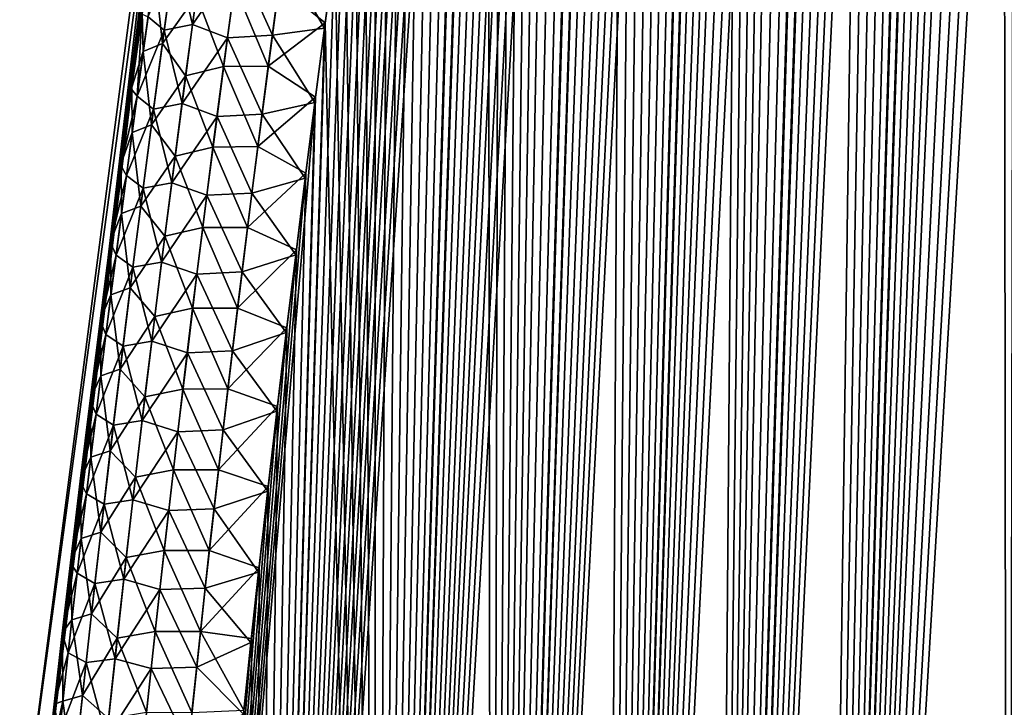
# Model space of a CAD drawing. Header units: metres. Extents: x -109 to 109, y -505 to 40.
# Tile 39 of 256: x -100.93 to -96.05, y -92.91 to -89.51. Entities that reach past the tile are written whole.
import ezdxf

# ---------------------------------------------------------------- set-up
doc = ezdxf.new("R2010")
doc.units = ezdxf.units.M
doc.layers.add('solid_K244224000C74', color=7, linetype='CONTINUOUS')

msp = doc.modelspace()

# ---------------------------------------------------------------- linework, layer by layer
at = {"layer": 'solid_K244224000C74'}
for points in [[(-96.988808, -102.20826, -6.254889), (-95.26812, -71.481415, -6.545338), (-95.148346, -71.187218, -6.66485)], [(-96.031097, -102.51619, -7.285695), (-96.988808, -102.20826, -6.254889), (-95.148346, -71.187218, -6.66485)], [(-96.988808, -102.20826, -6.254889), (-95.390045, -71.792046, -6.426598), (-95.26812, -71.481415, -6.545338)], [(-96.988808, -102.20826, -6.254889), (-95.51413, -72.119194, -6.308656), (-95.390045, -71.792046, -6.426598)], [(-96.988808, -102.20826, -6.254889), (-95.640358, -72.464127, -6.19162), (-95.51413, -72.119194, -6.308656)], [(-96.988808, -102.20826, -6.254889), (-95.725716, -72.703705, -6.114092), (-95.640358, -72.464127, -6.19162)], [(-96.988808, -102.20826, -6.254889), (-95.812019, -72.951195, -6.036984), (-95.725716, -72.703705, -6.114092)], [(-96.988808, -102.20826, -6.254889), (-95.899269, -73.207077, -5.960338), (-95.812019, -72.951195, -6.036984)], [(-96.988808, -102.20826, -6.254889), (-95.987465, -73.471664, -5.884181), (-95.899269, -73.207077, -5.960338)], [(-96.030968, -102.516228, 7.285848), (-95.977821, -73.442108, 5.892431), (-96.066994, -73.714752, 5.816589)], [(-96.988808, -102.20826, -6.254889), (-96.076614, -73.744446, -5.80848), (-95.987465, -73.471664, -5.884181)], [(-96.988808, -102.20826, -6.254889), (-96.166702, -74.025803, -5.733275), (-96.076614, -73.744446, -5.80848)], [(-96.988739, -102.208282, 6.254954), (-96.066994, -73.714752, 5.816589), (-96.15712, -73.995773, 5.741221)], [(-96.988739, -102.208282, 6.254954), (-96.030968, -102.516228, 7.285848), (-96.066994, -73.714752, 5.816589)], [(-96.988739, -102.208282, 6.254954), (-96.15712, -73.995773, 5.741221), (-96.248192, -74.285599, 5.66637)], [(-97.500847, -102.013214, -5.76339), (-96.257713, -74.316315, -5.658618), (-96.166702, -74.025803, -5.733275)], [(-96.988808, -102.20826, -6.254889), (-97.500847, -102.013214, -5.76339), (-96.166702, -74.025803, -5.733275)], [(-96.988739, -102.208282, 6.254954), (-96.248192, -74.285599, 5.66637), (-96.340172, -74.584801, 5.592089)], [(-97.500847, -102.013214, -5.76339), (-96.349632, -74.616302, -5.584541), (-96.257713, -74.316315, -5.658618)], [(-96.988739, -102.208282, 6.254954), (-96.340172, -74.584801, 5.592089), (-96.433067, -74.893669, 5.518404)], [(-97.500847, -102.013214, -5.76339), (-96.44249, -74.925179, -5.510996), (-96.349632, -74.616302, -5.584541)], [(-97.500847, -102.013214, -5.76339), (-96.536255, -75.243423, -5.438037), (-96.44249, -74.925179, -5.510996)], [(-96.988739, -102.208282, 6.254954), (-96.433067, -74.893669, 5.518404), (-96.526894, -75.211632, 5.44527)], [(-96.988739, -102.208282, 6.254954), (-96.526894, -75.211632, 5.44527), (-96.62162, -75.539253, 5.37275)], [(-97.500847, -102.013214, -5.76339), (-96.630882, -75.571693, -5.365734), (-96.536255, -75.243423, -5.438037)], [(-97.500809, -102.013229, 5.763428), (-96.62162, -75.539253, 5.37275), (-96.717201, -75.87722, 5.300917)], [(-97.500809, -102.013229, 5.763428), (-96.988739, -102.208282, 6.254954), (-96.62162, -75.539253, 5.37275)], [(-97.500847, -102.013214, -5.76339), (-96.726364, -75.910324, -5.29412), (-96.630882, -75.571693, -5.365734)], [(-97.500809, -102.013229, 5.763428), (-96.717201, -75.87722, 5.300917), (-96.813637, -76.22567, 5.229785)], [(-98.034813, -101.790199, -5.28903), (-96.822739, -76.258659, -5.22313), (-96.726364, -75.910324, -5.29412)], [(-97.500847, -102.013214, -5.76339), (-98.034813, -101.790199, -5.28903), (-96.726364, -75.910324, -5.29412)], [(-97.500809, -102.013229, 5.763428), (-96.813637, -76.22567, 5.229785), (-96.91095, -76.584076, 5.159302)], [(-98.034813, -101.790199, -5.28903), (-96.919952, -76.617279, -5.152838), (-96.822739, -76.258659, -5.22313)], [(-97.500809, -102.013229, 5.763428), (-96.91095, -76.584076, 5.159302), (-97.009087, -76.953148, 5.089557)], [(-98.034813, -101.790199, -5.28903), (-97.017944, -76.986931, -5.083333), (-96.919952, -76.617279, -5.152838)], [(-97.500809, -102.013229, 5.763428), (-97.009087, -76.953148, 5.089557), (-97.083183, -77.237419, 5.037791)], [(-98.034813, -101.790199, -5.28903), (-97.091919, -77.271721, -5.031758), (-97.017944, -76.986931, -5.083333)], [(-98.034813, -101.790199, -5.28903), (-97.166367, -77.562431, -4.980587), (-97.091919, -77.271721, -5.031758)], [(-97.500809, -102.013229, 5.763428), (-97.083183, -77.237419, 5.037791), (-97.157684, -77.528305, 4.986515)], [(-98.034813, -101.790199, -5.28903), (-97.241249, -77.859283, -4.929853), (-97.166367, -77.562431, -4.980587)], [(-97.500809, -102.013229, 5.763428), (-97.157684, -77.528305, 4.986515), (-97.232643, -77.825256, 4.935657)], [(-98.034813, -101.790199, -5.28903), (-97.316528, -78.162628, -4.879605), (-97.241249, -77.859283, -4.929853)], [(-97.500809, -102.013229, 5.763428), (-97.232643, -77.825256, 4.935657), (-97.308037, -78.128479, 4.88525)], [(-98.034782, -101.790215, 5.289052), (-97.308037, -78.128479, 4.88525), (-97.383804, -78.438362, 4.835347)], [(-98.034782, -101.790215, 5.289052), (-97.500809, -102.013229, 5.763428), (-97.308037, -78.128479, 4.88525)], [(-98.034813, -101.790199, -5.28903), (-97.392159, -78.472847, -4.829895), (-97.316528, -78.162628, -4.879605)], [(-98.034782, -101.790215, 5.289052), (-97.383804, -78.438362, 4.835347), (-97.459923, -78.75528, 4.786002)], [(-98.591003, -101.537849, -4.832366), (-97.468109, -78.79026, -4.780765), (-97.392159, -78.472847, -4.829895)], [(-98.034813, -101.790199, -5.28903), (-98.591003, -101.537849, -4.832366), (-97.392159, -78.472847, -4.829895)], [(-98.034782, -101.790215, 5.289052), (-97.459923, -78.75528, 4.786002), (-97.536331, -79.079536, 4.737253)], [(-98.591003, -101.537849, -4.832366), (-97.544434, -79.114326, -4.732133), (-97.468109, -78.79026, -4.780765)], [(-98.034782, -101.790215, 5.289052), (-97.536331, -79.079536, 4.737253), (-97.613129, -79.410515, 4.689007)], [(-98.591003, -101.537849, -4.832366), (-97.62114, -79.445038, -4.684001), (-97.544434, -79.114326, -4.732133)], [(-98.034782, -101.790215, 5.289052), (-97.613129, -79.410515, 4.689007), (-97.690277, -79.748337, 4.641285)], [(-98.591003, -101.537849, -4.832366), (-97.698166, -79.782822, -4.636436), (-97.62114, -79.445038, -4.684001)], [(-98.034782, -101.790215, 5.289052), (-97.690277, -79.748337, 4.641285), (-97.767715, -80.093445, 4.594158)], [(-98.591003, -101.537849, -4.832366), (-97.775436, -80.12809, -4.589502), (-97.698166, -79.782822, -4.636436)], [(-98.034782, -101.790215, 5.289052), (-97.767715, -80.093445, 4.594158), (-97.845383, -80.446259, 4.54769)], [(-98.591003, -101.537849, -4.832366), (-97.85289, -80.481262, -4.543261), (-97.775436, -80.12809, -4.589502)], [(-98.034782, -101.790215, 5.289052), (-97.845383, -80.446259, 4.54769), (-97.923195, -80.807205, 4.501945)], [(-98.591003, -101.537849, -4.832366), (-97.930573, -80.842079, -4.497661), (-97.85289, -80.481262, -4.543261)], [(-98.590981, -101.537857, 4.83238), (-97.923195, -80.807205, 4.501945), (-98.001259, -81.175697, 4.456818)], [(-98.590981, -101.537857, 4.83238), (-98.034782, -101.790215, 5.289052), (-97.923195, -80.807205, 4.501945)], [(-98.591003, -101.537849, -4.832366), (-98.008545, -81.210114, -4.452634), (-97.930573, -80.842079, -4.497661)], [(-98.590981, -101.537857, 4.83238), (-98.001259, -81.175697, 4.456818), (-98.079582, -81.551666, 4.4123)], [(-99.169128, -101.255699, -4.394562), (-98.086716, -81.585846, -4.408263), (-98.008545, -81.210114, -4.452634)], [(-98.591003, -101.537849, -4.832366), (-99.169128, -101.255699, -4.394562), (-98.008545, -81.210114, -4.452634)], [(-98.590981, -101.537857, 4.83238), (-98.079582, -81.551666, 4.4123), (-98.158051, -81.935623, 4.368479)], [(-99.169128, -101.255699, -4.394562), (-98.164993, -81.969772, -4.364633), (-98.086716, -81.585846, -4.408263)], [(-98.590981, -101.537857, 4.83238), (-98.158051, -81.935623, 4.368479), (-98.23658, -82.328072, 4.325442)], [(-99.169128, -101.255699, -4.394562), (-98.243286, -82.362373, -4.321824), (-98.164993, -81.969772, -4.364633)], [(-98.590981, -101.537857, 4.83238), (-98.23658, -82.328072, 4.325442), (-98.299377, -82.648476, 4.291633)], [(-99.169128, -101.255699, -4.394562), (-98.305901, -82.682838, -4.288184), (-98.243286, -82.362373, -4.321824)], [(-99.169128, -101.255699, -4.394562), (-98.368622, -83.008362, -4.254967), (-98.305901, -82.682838, -4.288184)], [(-98.590981, -101.537857, 4.83238), (-98.299377, -82.648476, 4.291633), (-98.362167, -82.974548, 4.258357)], [(-98.590981, -101.537857, 4.83238), (-98.362167, -82.974548, 4.258357), (-98.425049, -83.305771, 4.225512)], [(-99.169128, -101.255699, -4.394562), (-98.431404, -83.339127, -4.222207), (-98.368622, -83.008362, -4.254967)], [(-98.590981, -101.537857, 4.83238), (-98.425049, -83.305771, 4.225512), (-98.487968, -83.642387, 4.193148)], [(-99.169128, -101.255699, -4.394562), (-98.494179, -83.67543, -4.189962), (-98.431404, -83.339127, -4.222207)], [(-98.590981, -101.537857, 4.83238), (-98.487968, -83.642387, 4.193148), (-98.55085, -83.984711, 4.161323)], [(-99.169128, -101.255699, -4.394562), (-98.556885, -84.017555, -4.158285), (-98.494179, -83.67543, -4.189962)], [(-98.590981, -101.537857, 4.83238), (-98.55085, -83.984711, 4.161323), (-98.613632, -84.333031, 4.130094)], [(-99.169128, -101.255699, -4.394562), (-98.619453, -84.365791, -4.12723), (-98.556885, -84.017555, -4.158285)], [(-99.169113, -101.255707, 4.394574), (-98.613632, -84.333031, 4.130094), (-98.676224, -84.687645, 4.099514)], [(-99.169113, -101.255707, 4.394574), (-98.590981, -101.537857, 4.83238), (-98.613632, -84.333031, 4.130094)], [(-99.169128, -101.255699, -4.394562), (-98.681808, -84.720444, -4.096849), (-98.619453, -84.365791, -4.12723)], [(-99.169113, -101.255707, 4.394574), (-98.676224, -84.687645, 4.099514), (-98.738594, -85.048798, 4.069626)], [(-99.769524, -100.941902, -3.976326), (-98.744041, -85.081131, -4.067058), (-98.681808, -84.720444, -4.096849)], [(-99.169128, -101.255699, -4.394562), (-99.769524, -100.941902, -3.976326), (-98.681808, -84.720444, -4.096849)], [(-99.769524, -100.941902, -3.976326), (-98.806244, -85.447464, -4.037772), (-98.744041, -85.081131, -4.067058)], [(-99.169113, -101.255707, 4.394574), (-98.738594, -85.048798, 4.069626), (-98.80088, -85.415817, 4.040282)], [(-99.169113, -101.255707, 4.394574), (-98.80088, -85.415817, 4.040282), (-98.863098, -85.788704, 4.01148)], [(-99.769524, -100.941902, -3.976326), (-98.868324, -85.819794, -4.009064), (-98.806244, -85.447464, -4.037772)], [(-99.769524, -100.941902, -3.976326), (-98.919891, -86.134888, -3.985635), (-98.868324, -85.819794, -4.009064)], [(-99.169113, -101.255707, 4.394574), (-98.863098, -85.788704, 4.01148), (-98.925133, -86.167801, 3.983296)], [(-99.769524, -100.941902, -3.976326), (-98.971252, -86.454582, -3.962697), (-98.919891, -86.134888, -3.985635)], [(-99.169113, -101.255707, 4.394574), (-98.925133, -86.167801, 3.983296), (-98.986893, -86.553467, 3.955801)], [(-99.769524, -100.941902, -3.976326), (-99.022346, -86.779068, -3.940292), (-98.971252, -86.454582, -3.962697)], [(-99.169113, -101.255707, 4.394574), (-98.986893, -86.553467, 3.955801), (-99.048286, -86.946053, 3.92907)], [(-99.997498, -86.734787, -1.243415), (-100.841057, -93.62262, -2.09574), (-100.93364, -93.64727)], [(-99.997498, -86.734787, -1.243415), (-100.93364, -93.64727), (-100.030373, -86.734787)], [(-100.841057, -93.622604, 2.095736), (-100.030373, -86.734787), (-100.93364, -93.64727)], [(-99.997498, -86.734787, -1.243415), (-100.802246, -93.260963, -2.107699), (-100.841057, -93.62262, -2.09574)], [(-100.841057, -93.622604, 2.095736), (-99.997498, -86.734787, 1.243418), (-100.030373, -86.734787)], [(-100.841057, -93.622604, 2.095736), (-100.802017, -93.25885, 2.107768), (-99.997498, -86.734787, 1.243418)], [(-99.997498, -86.734787, -1.243415), (-100.762741, -92.903328, -2.12027), (-100.802246, -93.260963, -2.107699)], [(-100.802017, -93.25885, 2.107768), (-100.762276, -92.89917, 2.12042), (-99.997498, -86.734787, 1.243418)], [(-99.997498, -86.734787, -1.243415), (-100.722557, -92.549515, -2.133397), (-100.762741, -92.903328, -2.12027)], [(-100.762276, -92.89917, 2.12042), (-100.721848, -92.543358, 2.133634), (-99.997498, -86.734787, 1.243418)], [(-99.997498, -86.734787, -1.243415), (-100.681709, -92.199348, -2.147028), (-100.722557, -92.549515, -2.133397)], [(-100.721848, -92.543358, 2.133634), (-100.680756, -92.191238, 2.147358), (-99.997498, -86.734787, 1.243418)], [(-99.997498, -86.734787, -1.243415), (-100.633011, -91.793503, -2.163871), (-100.681709, -92.199348, -2.147028)], [(-100.680756, -92.191238, 2.147358), (-100.631981, -91.785065, 2.164238), (-99.997498, -86.734787, 1.243418)], [(-99.997498, -86.734787, -1.243415), (-100.583588, -91.393814, -2.181694), (-100.633011, -91.793503, -2.163871)], [(-100.631981, -91.785065, 2.164238), (-100.582489, -91.385056, 2.182098), (-99.997498, -86.734787, 1.243418)], [(-99.997498, -86.734787, -1.243415), (-100.533493, -91.000038, -2.20044), (-100.583588, -91.393814, -2.181694)], [(-100.582489, -91.385056, 2.182098), (-100.532326, -90.990974, 2.200884), (-99.997498, -86.734787, 1.243418)], [(-99.997498, -86.734787, -1.243415), (-100.482742, -90.611931, -2.220057), (-100.533493, -91.000038, -2.20044)], [(-100.532326, -90.990974, 2.200884), (-100.481506, -90.602577, 2.220541), (-99.997498, -86.734787, 1.243418)], [(-99.997498, -86.734787, -1.243415), (-100.431366, -90.229256, -2.240486), (-100.482742, -90.611931, -2.220057)], [(-100.481506, -90.602577, 2.220541), (-100.430054, -90.21962, 2.241013), (-99.997498, -86.734787, 1.243418)], [(-99.997498, -86.734787, -1.243415), (-100.379372, -89.851768, -2.261675), (-100.431366, -90.229256, -2.240486)], [(-100.430054, -90.21962, 2.241013), (-100.377991, -89.84185, 2.262244), (-99.997498, -86.734787, 1.243418)], [(-99.997498, -86.734787, -1.243415), (-100.32679, -89.479225, -2.283567), (-100.379372, -89.851768, -2.261675)], [(-100.377991, -89.84185, 2.262244), (-100.32534, -89.46904, 2.284181), (-99.997498, -86.734787, 1.243418)], [(-99.769524, -100.941902, -3.976326), (-99.073128, -87.108551, -3.918457), (-99.022346, -86.779068, -3.940292)], [(-99.169113, -101.255707, 4.394574), (-99.048286, -86.946053, 3.92907), (-99.1092, -87.345901, 3.90317)], [(-99.769524, -100.941902, -3.976326), (-99.123604, -87.442978, -3.897175), (-99.073128, -87.108551, -3.918457)], [(-99.169113, -101.255707, 4.394574), (-99.1092, -87.345901, 3.90317), (-99.169701, -87.752808, 3.878039)], [(-99.769524, -100.941902, -3.976326), (-99.173943, -87.781738, -3.8763), (-99.123604, -87.442978, -3.897175)], [(-99.169113, -101.255707, 4.394574), (-99.169701, -87.752808, 3.878039), (-99.219955, -88.096764, 3.857561)], [(-99.769524, -100.941902, -3.976326), (-99.224098, -88.125008, -3.855873), (-99.173943, -87.781738, -3.8763)], [(-99.169113, -101.255707, 4.394574), (-99.219955, -88.096764, 3.857561), (-99.269981, -88.445389, 3.837561)], [(-99.769524, -100.941902, -3.976326), (-99.273994, -88.473022, -3.835949), (-99.224098, -88.125008, -3.855873)], [(-99.169113, -101.255707, 4.394574), (-99.269981, -88.445389, 3.837561), (-99.319695, -88.798927, 3.818095)], [(-99.769524, -100.941902, -3.976326), (-99.323547, -88.826004, -3.81658), (-99.273994, -88.473022, -3.835949)], [(-99.169113, -101.255707, 4.394574), (-99.319695, -88.798927, 3.818095), (-99.369026, -89.157608, 3.799218)], [(-99.769524, -100.941902, -3.976326), (-99.372688, -89.184204, -3.797822), (-99.323547, -88.826004, -3.81658)], [(-100.021545, -89.138054, -3.106778), (-100.075546, -89.530144, -3.089167), (-100.162209, -89.167587, -2.81584)], [(-100.021545, -89.138054, -3.106778), (-99.850037, -89.206223, -3.368386), (-100.075546, -89.530144, -3.089167)], [(-100.162209, -89.167587, -2.81584), (-100.216614, -89.558617, -2.798759), (-100.296684, -89.491768, -2.494739)], [(-100.075546, -89.530144, -3.089167), (-100.216614, -89.558617, -2.798759), (-100.162209, -89.167587, -2.81584)], [(-99.769524, -100.941902, -3.976326), (-99.421326, -89.547859, -3.779724), (-99.372688, -89.184204, -3.797822)], [(-99.647514, -89.336807, 3.594837), (-99.417885, -89.521683, 3.780985), (-99.369026, -89.157608, 3.799218)], [(-99.627419, -89.193451, -3.602373), (-99.372688, -89.184204, -3.797822), (-99.421326, -89.547859, -3.779724)], [(-99.169113, -101.255707, 4.394574), (-99.369026, -89.157608, 3.799218), (-99.417885, -89.521683, 3.780985)], [(-100.225937, -89.624687, 2.795269), (-100.170059, -89.221596, 2.812753), (-100.264442, -89.262016, 2.504088)], [(-100.05645, -89.387405, 3.094768), (-100.170059, -89.221596, 2.812753), (-100.225937, -89.624687, 2.795269)], [(-100.075546, -89.530144, -3.089167), (-99.850037, -89.206223, -3.368386), (-99.902946, -89.59613, -3.350488)], [(-99.679977, -89.583984, -3.583749), (-99.902946, -89.59613, -3.350488), (-99.850037, -89.206223, -3.368386)], [(-99.627419, -89.193451, -3.602373), (-99.679977, -89.583984, -3.583749), (-99.850037, -89.206223, -3.368386)], [(-99.627419, -89.193451, -3.602373), (-99.421326, -89.547859, -3.779724), (-99.679977, -89.583984, -3.583749)], [(-100.320694, -89.663689, 2.487032), (-100.264442, -89.262016, 2.504088), (-100.32534, -89.46904, 2.284181)], [(-100.225937, -89.624687, 2.795269), (-100.264442, -89.262016, 2.504088), (-100.320694, -89.663689, 2.487032)], [(-99.922462, -89.738274, 3.343514), (-99.868759, -89.339111, 3.361515), (-100.05645, -89.387405, 3.094768)], [(-99.700783, -89.736252, 3.576146), (-99.868759, -89.339111, 3.361515), (-99.922462, -89.738274, 3.343514)], [(-99.700783, -89.736252, 3.576146), (-99.647514, -89.336807, 3.594837), (-99.868759, -89.339111, 3.361515)], [(-99.700783, -89.736252, 3.576146), (-99.417885, -89.521683, 3.780985), (-99.647514, -89.336807, 3.594837)], [(-100.110313, -89.784729, 3.077506), (-100.05645, -89.387405, 3.094768), (-100.225937, -89.624687, 2.795269)], [(-99.922462, -89.738274, 3.343514), (-100.05645, -89.387405, 3.094768), (-100.110313, -89.784729, 3.077506)], [(-100.350998, -89.885338, -2.478571), (-100.379372, -89.851768, -2.261675), (-100.32679, -89.479225, -2.283567)], [(-100.320694, -89.663689, 2.487032), (-100.32534, -89.46904, 2.284181), (-100.377991, -89.84185, 2.262244)], [(-100.296684, -89.491768, -2.494739), (-100.350998, -89.885338, -2.478571), (-100.32679, -89.479225, -2.283567)], [(-100.216614, -89.558617, -2.798759), (-100.350998, -89.885338, -2.478571), (-100.296684, -89.491768, -2.494739)], [(-100.075546, -89.530144, -3.089167), (-100.128242, -89.922447, -3.072464), (-100.216614, -89.558617, -2.798759)], [(-100.075546, -89.530144, -3.089167), (-99.902946, -89.59613, -3.350488), (-100.128242, -89.922447, -3.072464)], [(-99.769516, -100.941902, 3.976332), (-99.417885, -89.521683, 3.780985), (-99.466194, -89.89138, 3.763448)], [(-99.769516, -100.941902, 3.976332), (-99.169113, -101.255707, 4.394574), (-99.417885, -89.521683, 3.780985)], [(-99.700783, -89.736252, 3.576146), (-99.466194, -89.89138, 3.763448), (-99.417885, -89.521683, 3.780985)], [(-100.216614, -89.558617, -2.798759), (-100.269691, -89.949837, -2.782569), (-100.350998, -89.885338, -2.478571)], [(-100.128242, -89.922447, -3.072464), (-100.269691, -89.949837, -2.782569), (-100.216614, -89.558617, -2.798759)], [(-99.769524, -100.941902, -3.976326), (-99.469391, -89.917191, -3.762341), (-99.421326, -89.547859, -3.779724)], [(-99.679977, -89.583984, -3.583749), (-99.421326, -89.547859, -3.779724), (-99.469391, -89.917191, -3.762341)], [(-100.280403, -90.027985, 2.778729), (-100.225937, -89.624687, 2.795269), (-100.320694, -89.663689, 2.487032)], [(-100.110313, -89.784729, 3.077506), (-100.225937, -89.624687, 2.795269), (-100.280403, -90.027985, 2.778729)], [(-100.128242, -89.922447, -3.072464), (-99.902946, -89.59613, -3.350488), (-99.954582, -89.986259, -3.333502)], [(-99.731277, -89.974747, -3.566061), (-99.954582, -89.986259, -3.333502), (-99.902946, -89.59613, -3.350488)], [(-99.679977, -89.583984, -3.583749), (-99.731277, -89.974747, -3.566061), (-99.902946, -89.59613, -3.350488)], [(-99.679977, -89.583984, -3.583749), (-99.469391, -89.917191, -3.762341), (-99.731277, -89.974747, -3.566061)], [(-100.375519, -90.065552, 2.470904), (-100.320694, -89.663689, 2.487032), (-100.377991, -89.84185, 2.262244)], [(-100.280403, -90.027985, 2.778729), (-100.320694, -89.663689, 2.487032), (-100.375519, -90.065552, 2.470904)], [(-99.974831, -90.137665, 3.326464), (-99.922462, -89.738274, 3.343514), (-100.110313, -89.784729, 3.077506)], [(-99.752739, -90.135933, 3.558429), (-99.922462, -89.738274, 3.343514), (-99.974831, -90.137665, 3.326464)], [(-99.752739, -90.135933, 3.558429), (-99.700783, -89.736252, 3.576146), (-99.922462, -89.738274, 3.343514)], [(-99.752739, -90.135933, 3.558429), (-99.466194, -89.89138, 3.763448), (-99.700783, -89.736252, 3.576146)], [(-100.162834, -90.182266, 3.061167), (-100.110313, -89.784729, 3.077506), (-100.280403, -90.027985, 2.778729)], [(-99.974831, -90.137665, 3.326464), (-100.110313, -89.784729, 3.077506), (-100.162834, -90.182266, 3.061167)], [(-100.350998, -89.885338, -2.478571), (-100.431366, -90.229256, -2.240486), (-100.379372, -89.851768, -2.261675)], [(-100.375519, -90.065552, 2.470904), (-100.377991, -89.84185, 2.262244), (-100.430054, -90.21962, 2.241013)], [(-100.350998, -89.885338, -2.478571), (-100.403946, -90.279091, -2.463283), (-100.431366, -90.229256, -2.240486)], [(-100.269691, -89.949837, -2.782569), (-100.403946, -90.279091, -2.463283), (-100.350998, -89.885338, -2.478571)], [(-100.391487, -100.596848, -3.579222), (-99.51693, -90.292068, -3.745624), (-99.469391, -89.917191, -3.762341)], [(-99.769524, -100.941902, -3.976326), (-100.391487, -100.596848, -3.579222), (-99.469391, -89.917191, -3.762341)], [(-100.128242, -89.922447, -3.072464), (-100.179634, -90.314957, -3.056654), (-100.269691, -89.949837, -2.782569)], [(-100.128242, -89.922447, -3.072464), (-99.954582, -89.986259, -3.333502), (-100.179634, -90.314957, -3.056654)], [(-99.769516, -100.941902, 3.976332), (-99.466194, -89.89138, 3.763448), (-99.513885, -90.266914, 3.74665)], [(-99.752739, -90.135933, 3.558429), (-99.513885, -90.266914, 3.74665), (-99.466194, -89.89138, 3.763448)], [(-99.731277, -89.974747, -3.566061), (-99.469391, -89.917191, -3.762341), (-99.51693, -90.292068, -3.745624)], [(-100.269691, -89.949837, -2.782569), (-100.321449, -90.341248, -2.767253), (-100.403946, -90.279091, -2.463283)], [(-100.179634, -90.314957, -3.056654), (-100.321449, -90.341248, -2.767253), (-100.269691, -89.949837, -2.782569)], [(-100.179634, -90.314957, -3.056654), (-99.954582, -89.986259, -3.333502), (-100.004944, -90.376595, -3.317412)], [(-99.781319, -90.36573, -3.549293), (-100.004944, -90.376595, -3.317412), (-99.954582, -89.986259, -3.333502)], [(-99.731277, -89.974747, -3.566061), (-99.781319, -90.36573, -3.549293), (-99.954582, -89.986259, -3.333502)], [(-99.731277, -89.974747, -3.566061), (-99.51693, -90.292068, -3.745624), (-99.781319, -90.36573, -3.549293)], [(-100.428932, -90.467606, 2.455687), (-100.375519, -90.065552, 2.470904), (-100.430054, -90.21962, 2.241013)], [(-100.333466, -90.431488, 2.763117), (-100.375519, -90.065552, 2.470904), (-100.428932, -90.467606, 2.455687)], [(-100.333466, -90.431488, 2.763117), (-100.280403, -90.027985, 2.778729), (-100.375519, -90.065552, 2.470904)], [(-100.162834, -90.182266, 3.061167), (-100.280403, -90.027985, 2.778729), (-100.333466, -90.431488, 2.763117)], [(-100.025879, -90.53727, 3.310349), (-99.974831, -90.137665, 3.326464), (-100.162834, -90.182266, 3.061167)], [(-99.803383, -90.535851, 3.54167), (-99.974831, -90.137665, 3.326464), (-100.025879, -90.53727, 3.310349)], [(-99.803383, -90.535851, 3.54167), (-99.752739, -90.135933, 3.558429), (-99.974831, -90.137665, 3.326464)], [(-99.803383, -90.535851, 3.54167), (-99.513885, -90.266914, 3.74665), (-99.752739, -90.135933, 3.558429)], [(-100.21402, -90.580002, 3.045736), (-100.162834, -90.182266, 3.061167), (-100.333466, -90.431488, 2.763117)], [(-100.025879, -90.53727, 3.310349), (-100.162834, -90.182266, 3.061167), (-100.21402, -90.580002, 3.045736)], [(-100.403946, -90.279091, -2.463283), (-100.482742, -90.611931, -2.220057), (-100.431366, -90.229256, -2.240486)], [(-100.428932, -90.467606, 2.455687), (-100.430054, -90.21962, 2.241013), (-100.481506, -90.602577, 2.220541)], [(-99.803383, -90.535851, 3.54167), (-99.561195, -90.647591, 3.730404), (-99.513885, -90.266914, 3.74665)], [(-99.769516, -100.941902, 3.976332), (-99.513885, -90.266914, 3.74665), (-99.561195, -90.647591, 3.730404)], [(-100.403946, -90.279091, -2.463283), (-100.455544, -90.673035, -2.448859), (-100.482742, -90.611931, -2.220057)], [(-100.321449, -90.341248, -2.767253), (-100.455544, -90.673035, -2.448859), (-100.403946, -90.279091, -2.463283)], [(-100.391487, -100.596848, -3.579222), (-99.564178, -90.671822, -3.729396), (-99.51693, -90.292068, -3.745624)], [(-100.179634, -90.314957, -3.056654), (-100.229721, -90.707657, -3.041722), (-100.321449, -90.341248, -2.767253)], [(-100.179634, -90.314957, -3.056654), (-100.004944, -90.376595, -3.317412), (-100.229721, -90.707657, -3.041722)], [(-99.781319, -90.36573, -3.549293), (-99.51693, -90.292068, -3.745624), (-99.564178, -90.671822, -3.729396)], [(-100.321449, -90.341248, -2.767253), (-100.371887, -90.732849, -2.752797), (-100.455544, -90.673035, -2.448859)], [(-100.229721, -90.707657, -3.041722), (-100.371887, -90.732849, -2.752797), (-100.321449, -90.341248, -2.767253)], [(-100.229721, -90.707657, -3.041722), (-100.004944, -90.376595, -3.317412), (-100.054047, -90.767136, -3.302205)], [(-99.830109, -90.756927, -3.533431), (-100.054047, -90.767136, -3.302205), (-100.004944, -90.376595, -3.317412)], [(-99.781319, -90.36573, -3.549293), (-99.830109, -90.756927, -3.533431), (-100.004944, -90.376595, -3.317412)], [(-99.781319, -90.36573, -3.549293), (-99.564178, -90.671822, -3.729396), (-99.830109, -90.756927, -3.533431)], [(-100.385139, -90.835182, 2.748415), (-100.333466, -90.431488, 2.763117), (-100.428932, -90.467606, 2.455687)], [(-100.21402, -90.580002, 3.045736), (-100.333466, -90.431488, 2.763117), (-100.385139, -90.835182, 2.748415)], [(-100.480934, -90.869843, 2.441364), (-100.428932, -90.467606, 2.455687), (-100.481506, -90.602577, 2.220541)], [(-100.385139, -90.835182, 2.748415), (-100.428932, -90.467606, 2.455687), (-100.480934, -90.869843, 2.441364)], [(-100.0756, -90.93708, 3.295153), (-100.025879, -90.53727, 3.310349), (-100.21402, -90.580002, 3.045736)], [(-99.852722, -90.935982, 3.525852), (-100.025879, -90.53727, 3.310349), (-100.0756, -90.93708, 3.295153)], [(-99.852722, -90.935982, 3.525852), (-99.803383, -90.535851, 3.54167), (-100.025879, -90.53727, 3.310349)], [(-99.852722, -90.935982, 3.525852), (-99.561195, -90.647591, 3.730404), (-99.803383, -90.535851, 3.54167)], [(-100.480934, -90.869843, 2.441364), (-100.481506, -90.602577, 2.220541), (-100.532326, -90.990974, 2.200884)], [(-100.26387, -90.977943, 3.031195), (-100.21402, -90.580002, 3.045736), (-100.385139, -90.835182, 2.748415)], [(-100.0756, -90.93708, 3.295153), (-100.21402, -90.580002, 3.045736), (-100.26387, -90.977943, 3.031195)], [(-100.455544, -90.673035, -2.448859), (-100.533493, -91.000038, -2.20044), (-100.482742, -90.611931, -2.220057)], [(-99.852722, -90.935982, 3.525852), (-99.608162, -91.03331, 3.714686), (-99.561195, -90.647591, 3.730404)], [(-99.769516, -100.941902, 3.976332), (-99.561195, -90.647591, 3.730404), (-99.608162, -91.03331, 3.714686)], [(-100.455544, -90.673035, -2.448859), (-100.505783, -91.067146, -2.435286), (-100.533493, -91.000038, -2.20044)], [(-100.371887, -90.732849, -2.752797), (-100.505783, -91.067146, -2.435286), (-100.455544, -90.673035, -2.448859)], [(-100.391487, -100.596848, -3.579222), (-99.611038, -91.056671, -3.71372), (-99.564178, -90.671822, -3.729396)], [(-99.830109, -90.756927, -3.533431), (-99.564178, -90.671822, -3.729396), (-99.611038, -91.056671, -3.71372)], [(-100.371887, -90.732849, -2.752797), (-100.421021, -91.124626, -2.739186), (-100.505783, -91.067146, -2.435286)], [(-100.278511, -91.100548, -3.027653), (-100.421021, -91.124626, -2.739186), (-100.371887, -90.732849, -2.752797)], [(-100.229721, -90.707657, -3.041722), (-100.278511, -91.100548, -3.027653), (-100.371887, -90.732849, -2.752797)], [(-100.229721, -90.707657, -3.041722), (-100.054047, -90.767136, -3.302205), (-100.278511, -91.100548, -3.027653)], [(-100.278511, -91.100548, -3.027653), (-100.054047, -90.767136, -3.302205), (-100.101891, -91.157867, -3.287865)], [(-99.877655, -91.148338, -3.518461), (-100.101891, -91.157867, -3.287865), (-100.054047, -90.767136, -3.302205)], [(-99.830109, -90.756927, -3.533431), (-99.877655, -91.148338, -3.518461), (-100.054047, -90.767136, -3.302205)], [(-99.830109, -90.756927, -3.533431), (-99.611038, -91.056671, -3.71372), (-99.877655, -91.148338, -3.518461)], [(-100.435417, -91.239067, 2.734607), (-100.385139, -90.835182, 2.748415), (-100.480934, -90.869843, 2.441364)], [(-100.26387, -90.977943, 3.031195), (-100.385139, -90.835182, 2.748415), (-100.435417, -91.239067, 2.734607)], [(-100.531532, -91.272263, 2.427918), (-100.480934, -90.869843, 2.441364), (-100.532326, -90.990974, 2.200884)], [(-100.435417, -91.239067, 2.734607), (-100.480934, -90.869843, 2.441364), (-100.531532, -91.272263, 2.427918)], [(-100.123993, -91.337097, 3.280859), (-100.0756, -90.93708, 3.295153), (-100.26387, -90.977943, 3.031195)], [(-99.900749, -91.336334, 3.510959), (-100.0756, -90.93708, 3.295153), (-100.123993, -91.337097, 3.280859)], [(-99.900749, -91.336334, 3.510959), (-99.852722, -90.935982, 3.525852), (-100.0756, -90.93708, 3.295153)], [(-99.900749, -91.336334, 3.510959), (-99.608162, -91.03331, 3.714686), (-99.852722, -90.935982, 3.525852)], [(-100.531532, -91.272263, 2.427918), (-100.532326, -90.990974, 2.200884), (-100.582489, -91.385056, 2.182098)], [(-100.312401, -91.376068, 3.017529), (-100.26387, -90.977943, 3.031195), (-100.435417, -91.239067, 2.734607)], [(-100.123993, -91.337097, 3.280859), (-100.26387, -90.977943, 3.031195), (-100.312401, -91.376068, 3.017529)], [(-100.505783, -91.067146, -2.435286), (-100.583588, -91.393814, -2.181694), (-100.533493, -91.000038, -2.20044)], [(-99.900749, -91.336334, 3.510959), (-99.654663, -91.42437, 3.69957), (-99.608162, -91.03331, 3.714686)], [(-99.769516, -100.941902, 3.976332), (-99.608162, -91.03331, 3.714686), (-99.654663, -91.42437, 3.69957)], [(-100.505783, -91.067146, -2.435286), (-100.554688, -91.461426, -2.422546), (-100.583588, -91.393814, -2.181694)], [(-100.421021, -91.124626, -2.739186), (-100.554688, -91.461426, -2.422546), (-100.505783, -91.067146, -2.435286)], [(-100.391487, -100.596848, -3.579222), (-99.657394, -91.446915, -3.698668), (-99.611038, -91.056671, -3.71372)], [(-99.877655, -91.148338, -3.518461), (-99.611038, -91.056671, -3.71372), (-99.657394, -91.446915, -3.698668)], [(-100.421021, -91.124626, -2.739186), (-100.468849, -91.516579, -2.726405), (-100.554688, -91.461426, -2.422546)], [(-100.326019, -91.493614, -3.014432), (-100.468849, -91.516579, -2.726405), (-100.421021, -91.124626, -2.739186)], [(-100.278511, -91.100548, -3.027653), (-100.326019, -91.493614, -3.014432), (-100.421021, -91.124626, -2.739186)], [(-100.278511, -91.100548, -3.027653), (-100.101891, -91.157867, -3.287865), (-100.326019, -91.493614, -3.014432)], [(-100.326019, -91.493614, -3.014432), (-100.101891, -91.157867, -3.287865), (-100.148468, -91.54879, -3.274378)], [(-99.92395, -91.53994, -3.504367), (-100.148468, -91.54879, -3.274378), (-100.101891, -91.157867, -3.287865)], [(-99.877655, -91.148338, -3.518461), (-99.92395, -91.53994, -3.504367), (-100.101891, -91.157867, -3.287865)], [(-99.877655, -91.148338, -3.518461), (-99.657394, -91.446915, -3.698668), (-99.92395, -91.53994, -3.504367)], [(-100.484314, -91.643135, 2.721675), (-100.435417, -91.239067, 2.734607), (-100.531532, -91.272263, 2.427918)], [(-100.312401, -91.376068, 3.017529), (-100.435417, -91.239067, 2.734607), (-100.484314, -91.643135, 2.721675)], [(-100.580734, -91.67485, 2.415333), (-100.531532, -91.272263, 2.427918), (-100.582489, -91.385056, 2.182098)], [(-100.484314, -91.643135, 2.721675), (-100.531532, -91.272263, 2.427918), (-100.580734, -91.67485, 2.415333)], [(-100.171082, -91.737312, 3.26745), (-100.123993, -91.337097, 3.280859), (-100.312401, -91.376068, 3.017529)], [(-99.947479, -91.736885, 3.496975), (-100.123993, -91.337097, 3.280859), (-100.171082, -91.737312, 3.26745)], [(-99.947479, -91.736885, 3.496975), (-99.900749, -91.336334, 3.510959), (-100.123993, -91.337097, 3.280859)], [(-99.947479, -91.736885, 3.496975), (-99.654663, -91.42437, 3.69957), (-99.900749, -91.336334, 3.510959)], [(-100.580734, -91.67485, 2.415333), (-100.582489, -91.385056, 2.182098), (-100.631981, -91.785065, 2.164238)], [(-100.359604, -91.774376, 3.004722), (-100.312401, -91.376068, 3.017529), (-100.484314, -91.643135, 2.721675)], [(-100.171082, -91.737312, 3.26745), (-100.312401, -91.376068, 3.017529), (-100.359604, -91.774376, 3.004722)], [(-100.554688, -91.461426, -2.422546), (-100.633011, -91.793503, -2.163871), (-100.583588, -91.393814, -2.181694)], [(-99.947479, -91.736885, 3.496975), (-99.700584, -91.821045, 3.68513), (-99.654663, -91.42437, 3.69957)], [(-99.769516, -100.941902, 3.976332), (-99.654663, -91.42437, 3.69957), (-99.700584, -91.821045, 3.68513)], [(-100.554688, -91.461426, -2.422546), (-100.602242, -91.855865, -2.410625), (-100.633011, -91.793503, -2.163871)], [(-100.468849, -91.516579, -2.726405), (-100.602242, -91.855865, -2.410625), (-100.554688, -91.461426, -2.422546)], [(-100.391487, -100.596848, -3.579222), (-99.703156, -91.842834, -3.684312), (-99.657394, -91.446915, -3.698668)], [(-99.92395, -91.53994, -3.504367), (-99.657394, -91.446915, -3.698668), (-99.703156, -91.842834, -3.684312)], [(-100.468849, -91.516579, -2.726405), (-100.515373, -91.908691, -2.714438), (-100.602242, -91.855865, -2.410625)], [(-100.372231, -91.886864, -3.002043), (-100.515373, -91.908691, -2.714438), (-100.468849, -91.516579, -2.726405)], [(-100.326019, -91.493614, -3.014432), (-100.372231, -91.886864, -3.002043), (-100.468849, -91.516579, -2.726405)], [(-100.326019, -91.493614, -3.014432), (-100.148468, -91.54879, -3.274378), (-100.372231, -91.886864, -3.002043)], [(-100.372231, -91.886864, -3.002043), (-100.148468, -91.54879, -3.274378), (-100.193794, -91.939896, -3.261729)], [(-99.969009, -91.93174, -3.491135), (-100.193794, -91.939896, -3.261729), (-100.148468, -91.54879, -3.274378)], [(-99.92395, -91.53994, -3.504367), (-99.969009, -91.93174, -3.491135), (-100.148468, -91.54879, -3.274378)], [(-99.92395, -91.53994, -3.504367), (-99.703156, -91.842834, -3.684312), (-99.969009, -91.93174, -3.491135)], [(-100.62854, -92.077606, 2.403591), (-100.580734, -91.67485, 2.415333), (-100.631981, -91.785065, 2.164238)], [(-100.53183, -92.047379, 2.709603), (-100.580734, -91.67485, 2.415333), (-100.62854, -92.077606, 2.403591)], [(-100.53183, -92.047379, 2.709603), (-100.484314, -91.643135, 2.721675), (-100.580734, -91.67485, 2.415333)], [(-100.359604, -91.774376, 3.004722), (-100.484314, -91.643135, 2.721675), (-100.53183, -92.047379, 2.709603)], [(-100.405495, -92.172859, 2.992757), (-100.359604, -91.774376, 3.004722), (-100.53183, -92.047379, 2.709603)], [(-100.216858, -92.137711, 3.25491), (-100.359604, -91.774376, 3.004722), (-100.405495, -92.172859, 2.992757)], [(-100.216858, -92.137711, 3.25491), (-100.171082, -91.737312, 3.26745), (-100.359604, -91.774376, 3.004722)], [(-99.99292, -92.137634, 3.483883), (-100.171082, -91.737312, 3.26745), (-100.216858, -92.137711, 3.25491)], [(-99.99292, -92.137634, 3.483883), (-99.947479, -91.736885, 3.496975), (-100.171082, -91.737312, 3.26745)], [(-99.99292, -92.137634, 3.483883), (-99.700584, -91.821045, 3.68513), (-99.947479, -91.736885, 3.496975)], [(-100.602242, -91.855865, -2.410625), (-100.681709, -92.199348, -2.147028), (-100.633011, -91.793503, -2.163871)], [(-100.62854, -92.077606, 2.403591), (-100.631981, -91.785065, 2.164238), (-100.680756, -92.191238, 2.147358)], [(-99.99292, -92.137634, 3.483883), (-99.745827, -92.22364, 3.67144), (-99.700584, -91.821045, 3.68513)], [(-99.769516, -100.941902, 3.976332), (-99.700584, -91.821045, 3.68513), (-99.745827, -92.22364, 3.67144)], [(-100.602242, -91.855865, -2.410625), (-100.648468, -92.250465, -2.399507), (-100.681709, -92.199348, -2.147028)], [(-100.515373, -91.908691, -2.714438), (-100.648468, -92.250465, -2.399507), (-100.602242, -91.855865, -2.410625)], [(-100.391487, -100.596848, -3.579222), (-99.748199, -92.244713, -3.670723), (-99.703156, -91.842834, -3.684312)], [(-99.969009, -91.93174, -3.491135), (-99.703156, -91.842834, -3.684312), (-99.748199, -92.244713, -3.670723)], [(-100.515373, -91.908691, -2.714438), (-100.5606, -92.300972, -2.703271), (-100.648468, -92.250465, -2.399507)], [(-100.41716, -92.280281, -2.990473), (-100.5606, -92.300972, -2.703271), (-100.515373, -91.908691, -2.714438)], [(-100.372231, -91.886864, -3.002043), (-100.41716, -92.280281, -2.990473), (-100.515373, -91.908691, -2.714438)], [(-100.372231, -91.886864, -3.002043), (-100.193794, -91.939896, -3.261729), (-100.41716, -92.280281, -2.990473)], [(-100.41716, -92.280281, -2.990473), (-100.193794, -91.939896, -3.261729), (-100.237877, -92.331177, -3.249903)], [(-100.012825, -92.323723, -3.47875), (-100.237877, -92.331177, -3.249903), (-100.193794, -91.939896, -3.261729)], [(-99.969009, -91.93174, -3.491135), (-100.012825, -92.323723, -3.47875), (-100.193794, -91.939896, -3.261729)], [(-99.969009, -91.93174, -3.491135), (-99.748199, -92.244713, -3.670723), (-100.012825, -92.323723, -3.47875)], [(-100.577965, -92.451782, 2.698373), (-100.53183, -92.047379, 2.709603), (-100.62854, -92.077606, 2.403591)], [(-100.405495, -92.172859, 2.992757), (-100.53183, -92.047379, 2.709603), (-100.577965, -92.451782, 2.698373)], [(-100.674957, -92.48053, 2.392676), (-100.62854, -92.077606, 2.403591), (-100.680756, -92.191238, 2.147358)], [(-100.577965, -92.451782, 2.698373), (-100.62854, -92.077606, 2.403591), (-100.674957, -92.48053, 2.392676)], [(-100.261322, -92.538292, 3.243225), (-100.216858, -92.137711, 3.25491), (-100.405495, -92.172859, 2.992757)], [(-100.037064, -92.538574, 3.471667), (-100.216858, -92.137711, 3.25491), (-100.261322, -92.538292, 3.243225)], [(-100.037064, -92.538574, 3.471667), (-99.99292, -92.137634, 3.483883), (-100.216858, -92.137711, 3.25491)], [(-100.037064, -92.538574, 3.471667), (-99.745827, -92.22364, 3.67144), (-99.99292, -92.137634, 3.483883)], [(-100.648468, -92.250465, -2.399507), (-100.722557, -92.549515, -2.133397), (-100.681709, -92.199348, -2.147028)], [(-100.674957, -92.48053, 2.392676), (-100.680756, -92.191238, 2.147358), (-100.721848, -92.543358, 2.133634)], [(-100.450066, -92.57151, 2.981619), (-100.405495, -92.172859, 2.992757), (-100.577965, -92.451782, 2.698373)], [(-100.261322, -92.538292, 3.243225), (-100.405495, -92.172859, 2.992757), (-100.450066, -92.57151, 2.981619)], [(-100.648468, -92.250465, -2.399507), (-100.693359, -92.645218, -2.389177), (-100.722557, -92.549515, -2.133397)], [(-100.5606, -92.300972, -2.703271), (-100.693359, -92.645218, -2.389177), (-100.648468, -92.250465, -2.399507)], [(-100.391487, -100.596848, -3.579222), (-99.786156, -92.594131, -3.65974), (-99.748199, -92.244713, -3.670723)], [(-100.037064, -92.538574, 3.471667), (-99.783974, -92.573647, 3.660357), (-99.745827, -92.22364, 3.67144)], [(-100.012825, -92.323723, -3.47875), (-99.748199, -92.244713, -3.670723), (-99.786156, -92.594131, -3.65974)], [(-99.769516, -100.941902, 3.976332), (-99.745827, -92.22364, 3.67144), (-99.783974, -92.573647, 3.660357)], [(-100.5606, -92.300972, -2.703271), (-100.604538, -92.693405, -2.69289), (-100.693359, -92.645218, -2.389177)], [(-100.460808, -92.673866, -2.979706), (-100.604538, -92.693405, -2.69289), (-100.5606, -92.300972, -2.703271)], [(-100.41716, -92.280281, -2.990473), (-100.460808, -92.673866, -2.979706), (-100.5606, -92.300972, -2.703271)], [(-100.41716, -92.280281, -2.990473), (-100.237877, -92.331177, -3.249903), (-100.460808, -92.673866, -2.979706)], [(-100.460808, -92.673866, -2.979706), (-100.237877, -92.331177, -3.249903), (-100.280708, -92.722626, -3.238886)], [(-100.055412, -92.715889, -3.467196), (-100.280708, -92.722626, -3.238886), (-100.237877, -92.331177, -3.249903)], [(-100.012825, -92.323723, -3.47875), (-100.055412, -92.715889, -3.467196), (-100.237877, -92.331177, -3.249903)], [(-100.012825, -92.323723, -3.47875), (-99.786156, -92.594131, -3.65974), (-100.055412, -92.715889, -3.467196)], [(-100.622734, -92.856354, 2.687972), (-100.577965, -92.451782, 2.698373), (-100.674957, -92.48053, 2.392676)], [(-100.450066, -92.57151, 2.981619), (-100.577965, -92.451782, 2.698373), (-100.622734, -92.856354, 2.687972)], [(-100.719986, -92.883598, 2.382574), (-100.674957, -92.48053, 2.392676), (-100.721848, -92.543358, 2.133634)], [(-100.622734, -92.856354, 2.687972), (-100.674957, -92.48053, 2.392676), (-100.719986, -92.883598, 2.382574)], [(-100.693359, -92.645218, -2.389177), (-100.762741, -92.903328, -2.12027), (-100.722557, -92.549515, -2.133397)], [(-100.719986, -92.883598, 2.382574), (-100.721848, -92.543358, 2.133634), (-100.762276, -92.89917, 2.12042)], [(-100.304482, -92.939041, 3.232379), (-100.261322, -92.538292, 3.243225), (-100.450066, -92.57151, 2.981619)], [(-100.079918, -92.939697, 3.460314), (-100.261322, -92.538292, 3.243225), (-100.304482, -92.939041, 3.232379)], [(-100.079918, -92.939697, 3.460314), (-100.037064, -92.538574, 3.471667), (-100.261322, -92.538292, 3.243225)], [(-100.079918, -92.939697, 3.460314), (-99.821457, -92.928391, 3.649923), (-100.037064, -92.538574, 3.471667)], [(-100.037064, -92.538574, 3.471667), (-99.821457, -92.928391, 3.649923), (-99.783974, -92.573647, 3.660357)], [(-100.493332, -92.970322, 2.971296), (-100.450066, -92.57151, 2.981619), (-100.622734, -92.856354, 2.687972)], [(-100.304482, -92.939041, 3.232379), (-100.450066, -92.57151, 2.981619), (-100.493332, -92.970322, 2.971296)], [(-100.391487, -100.596848, -3.579222), (-99.823441, -92.948318, -3.649417), (-99.786156, -92.594131, -3.65974)], [(-100.055412, -92.715889, -3.467196), (-99.786156, -92.594131, -3.65974), (-99.823441, -92.948318, -3.649417)], [(-99.769516, -100.941902, 3.976332), (-99.783974, -92.573647, 3.660357), (-99.821457, -92.928391, 3.649923)], [(-100.693359, -92.645218, -2.389177), (-100.736931, -93.040115, -2.379622), (-100.762741, -92.903328, -2.12027)], [(-100.604538, -92.693405, -2.69289), (-100.736931, -93.040115, -2.379622), (-100.693359, -92.645218, -2.389177)], [(-100.604538, -92.693405, -2.69289), (-100.647186, -93.085983, -2.683281), (-100.736931, -93.040115, -2.379622)], [(-100.503189, -93.067604, -2.969728), (-100.647186, -93.085983, -2.683281), (-100.604538, -92.693405, -2.69289)], [(-100.460808, -92.673866, -2.979706), (-100.503189, -93.067604, -2.969728), (-100.604538, -92.693405, -2.69289)], [(-100.460808, -92.673866, -2.979706), (-100.280708, -92.722626, -3.238886), (-100.503189, -93.067604, -2.969728)], [(-100.503189, -93.067604, -2.969728), (-100.280708, -92.722626, -3.238886), (-100.322296, -93.114235, -3.228666)], [(-100.096764, -93.108215, -3.456463), (-100.322296, -93.114235, -3.228666), (-100.280708, -92.722626, -3.238886)], [(-100.055412, -92.715889, -3.467196), (-100.096764, -93.108215, -3.456463), (-100.280708, -92.722626, -3.238886)], [(-100.055412, -92.715889, -3.467196), (-99.823441, -92.948318, -3.649417), (-100.096764, -93.108215, -3.456463)], [(-100.736931, -93.040115, -2.379622), (-100.802246, -93.260963, -2.107699), (-100.762741, -92.903328, -2.12027)], [(-100.719986, -92.883598, 2.382574), (-100.762276, -92.89917, 2.12042), (-100.802017, -93.25885, 2.107768)], [(-100.763641, -93.286819, 2.373274), (-100.719986, -92.883598, 2.382574), (-100.802017, -93.25885, 2.107768)], [(-100.666138, -93.261086, 2.678389), (-100.719986, -92.883598, 2.382574), (-100.763641, -93.286819, 2.373274)], [(-100.666138, -93.261086, 2.678389), (-100.622734, -92.856354, 2.687972), (-100.719986, -92.883598, 2.382574)], [(-100.493332, -92.970322, 2.971296), (-100.622734, -92.856354, 2.687972), (-100.666138, -93.261086, 2.678389)]]:
    msp.add_3dface(points, dxfattribs=at)

doc.saveas('drawing.dxf')
